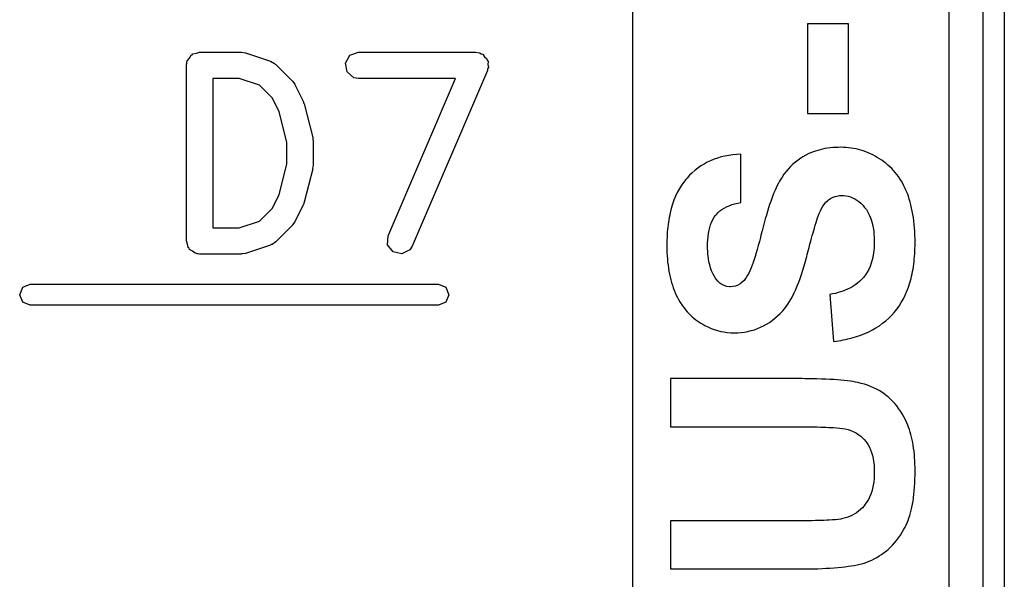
# Model space of a CAD drawing. Extents: x 44 to 148, y -85 to -25.
# Tile 53 of 58: x 128.69 to 134.3, y -41.75 to -38.56. Entities that reach past the tile are written whole.
import ezdxf

# ---------------------------------------------------------------- set-up
doc = ezdxf.new("R2010")
doc.units = 0
doc.layers.add('BLACK', color=7, linetype='CONTINUOUS')

msp = doc.modelspace()

# ---------------------------------------------------------------- linework, layer by layer
at = {"layer": 'BLACK', "linetype": 'CONTINUOUS'}
for p, q in [((134.18, -49.2668), (134.18, -34.1468)), ((134.3, -34.2068), (134.3, -49.2068)), ((132.184872, -47.658328), (132.184872, -35.283379)), ((133.984459, -35.283379), (133.984459, -47.658328)), ((133.411756, -38.587878), (133.179627, -38.587878)), ((133.179627, -38.587878), (133.179627, -39.099945)), ((133.411756, -39.099945), (133.411756, -38.587878)), ((129.697996, -38.756482), (129.716305, -38.749819)), ((129.716305, -38.749819), (129.9544, -38.749819)), ((129.9544, -38.749819), (129.976482, -38.753712)), ((130.572858, -38.767366), (130.621067, -38.749819)), ((130.621067, -38.749819), (131.287733, -38.749819)), ((131.287733, -38.749819), (131.313385, -38.754342)), ((129.642444, -38.811795), (129.64411, -38.808909)), ((129.64411, -38.808909), (129.645828, -38.799167)), ((129.645828, -38.799167), (129.658353, -38.784239)), ((129.658353, -38.784239), (129.668096, -38.767366)), ((129.668096, -38.767366), (129.674454, -38.765051)), ((129.674454, -38.765051), (129.678805, -38.759867)), ((129.678805, -38.759867), (129.697996, -38.756482)), ((129.976482, -38.753712), (129.978117, -38.753668)), ((129.978117, -38.753668), (130.120974, -38.801287)), ((130.120974, -38.801287), (130.143879, -38.813689)), ((130.547206, -38.811795), (130.572858, -38.767366)), ((131.313385, -38.754342), (131.320173, -38.760038)), ((131.320173, -38.760038), (131.328799, -38.762061)), ((131.328799, -38.762061), (131.339279, -38.77607)), ((131.339279, -38.77607), (131.352685, -38.787319)), ((131.352685, -38.787319), (131.354223, -38.796046)), ((131.354223, -38.796046), (131.359531, -38.80314)), ((131.359531, -38.80314), (131.358554, -38.820608)), ((129.641305, -38.824819), (129.643022, -38.815077)), ((129.641305, -39.824819), (129.641305, -38.824819)), ((129.643022, -38.815077), (129.642444, -38.811795)), ((130.143879, -38.813689), (130.146226, -38.81751)), ((130.146226, -38.81751), (130.15029, -38.819405)), ((130.15029, -38.819405), (130.245528, -38.914643)), ((130.556115, -38.862319), (130.547206, -38.811795)), ((130.595415, -38.895296), (130.556115, -38.862319)), ((131.356669, -38.854363), (130.928098, -39.854363)), ((131.357163, -38.845517), (131.356669, -38.854363)), ((131.361594, -38.837843), (131.357163, -38.845517)), ((131.358554, -38.820608), (131.361594, -38.837843)), ((129.94223, -38.899819), (129.791305, -38.899819)), ((129.791305, -38.899819), (129.791305, -39.749819)), ((130.056743, -38.93799), (129.94223, -38.899819)), ((130.245528, -38.914643), (130.25839, -38.933011)), ((130.621067, -38.899819), (130.595415, -38.895296)), ((131.173992, -38.899819), (130.621067, -38.899819)), ((130.790226, -39.795275), (131.173992, -38.899819)), ((130.130856, -39.012103), (130.056743, -38.93799)), ((130.25839, -38.933011), (130.259577, -38.934135)), ((130.259577, -38.934135), (130.307196, -39.029373)), ((130.169349, -39.08909), (130.130856, -39.012103)), ((130.307196, -39.029373), (130.310886, -39.041779)), ((130.212733, -39.262624), (130.169349, -39.08909)), ((130.310886, -39.041779), (130.312875, -39.044724)), ((130.312875, -39.044724), (130.360494, -39.2352)), ((133.179627, -39.099945), (133.411756, -39.099945)), ((130.360494, -39.2352), (130.361547, -39.250132)), ((130.361547, -39.250132), (130.362733, -39.25339)), ((130.362733, -39.25339), (130.362733, -39.396247)), ((130.212733, -39.387013), (130.212733, -39.262624)), ((133.224084, -39.313099), (133.211308, -39.317562)), ((133.237181, -39.309061), (133.224084, -39.313099)), ((133.250601, -39.305448), (133.237181, -39.309061)), ((133.264343, -39.30226), (133.250601, -39.305448)), ((133.278406, -39.299498), (133.264343, -39.30226)), ((133.292792, -39.29716), (133.278406, -39.299498)), ((133.3075, -39.295247), (133.292792, -39.29716)), ((133.322529, -39.29376), (133.3075, -39.295247)), ((133.337881, -39.292697), (133.322529, -39.29376)), ((133.353555, -39.29206), (133.337881, -39.292697)), ((133.36955, -39.291847), (133.353555, -39.29206)), ((133.384165, -39.292101), (133.36955, -39.291847)), ((133.398664, -39.292862), (133.384165, -39.292101)), ((133.413047, -39.294131), (133.398664, -39.292862)), ((133.427315, -39.295907), (133.413047, -39.294131)), ((133.441466, -39.29819), (133.427315, -39.295907)), ((133.455501, -39.300982), (133.441466, -39.29819)), ((133.469421, -39.30428), (133.455501, -39.300982)), ((133.483224, -39.308086), (133.469421, -39.30428)), ((133.496912, -39.3124), (133.483224, -39.308086)), ((133.510483, -39.317221), (133.496912, -39.3124)), ((132.627086, -39.368097), (132.6082, -39.377088)), ((132.646572, -39.360066), (132.627086, -39.368097)), ((132.666658, -39.352996), (132.646572, -39.360066)), ((132.687345, -39.346887), (132.666658, -39.352996)), ((132.708632, -39.341739), (132.687345, -39.346887)), ((132.730519, -39.337552), (132.708632, -39.341739)), ((132.753006, -39.334325), (132.730519, -39.337552)), ((132.776093, -39.33206), (132.753006, -39.334325)), ((132.799781, -39.330755), (132.776093, -39.33206)), ((132.799781, -39.605418), (132.799781, -39.330755)), ((133.125658, -39.364173), (133.11057, -39.375907)), ((133.141401, -39.353175), (133.125658, -39.364173)), ((133.15226, -39.346252), (133.141401, -39.353175)), ((133.169129, -39.336529), (133.15226, -39.346252)), ((133.186723, -39.327763), (133.169129, -39.336529)), ((133.198854, -39.32245), (133.186723, -39.327763)), ((133.211308, -39.317562), (133.198854, -39.32245)), ((133.523939, -39.322549), (133.510483, -39.317221)), ((133.537279, -39.328385), (133.523939, -39.322549)), ((133.550503, -39.334728), (133.537279, -39.328385)), ((133.563611, -39.341579), (133.550503, -39.334728)), ((133.576603, -39.348938), (133.563611, -39.341579)), ((133.589479, -39.356803), (133.576603, -39.348938)), ((133.602091, -39.365133), (133.589479, -39.356803)), ((133.614291, -39.373882), (133.602091, -39.365133)), ((130.169349, -39.560547), (130.212733, -39.387013)), ((130.360494, -39.414437), (130.312875, -39.604913)), ((130.362733, -39.396247), (130.360133, -39.410988)), ((130.360133, -39.410988), (130.360494, -39.414437)), ((132.538658, -39.422663), (132.522773, -39.436458)), ((132.555143, -39.409828), (132.538658, -39.422663)), ((132.572229, -39.397954), (132.555143, -39.409828)), ((132.589914, -39.38704), (132.572229, -39.397954)), ((132.6082, -39.377088), (132.589914, -39.38704)), ((133.069236, -39.415526), (133.056768, -39.430204)), ((133.082359, -39.401583), (133.069236, -39.415526)), ((133.096137, -39.388377), (133.082359, -39.401583)), ((133.11057, -39.375907), (133.096137, -39.388377)), ((133.626079, -39.383052), (133.614291, -39.373882)), ((133.637454, -39.392641), (133.626079, -39.383052)), ((133.648418, -39.40265), (133.637454, -39.392641)), ((133.658969, -39.413079), (133.648418, -39.40265)), ((133.669108, -39.423927), (133.658969, -39.413079)), ((133.678835, -39.435196), (133.669108, -39.423927)), ((132.485724, -39.475134), (132.472239, -39.49228)), ((132.492804, -39.466933), (132.485724, -39.475134)), ((132.507489, -39.451215), (132.492804, -39.466933)), ((132.522773, -39.436458), (132.507489, -39.451215)), ((133.026721, -39.472945), (133.019937, -39.484448)), ((133.033796, -39.461769), (133.026721, -39.472945)), ((133.044954, -39.445618), (133.033796, -39.461769)), ((133.056768, -39.430204), (133.044954, -39.445618)), ((133.68815, -39.446885), (133.678835, -39.435196)), ((133.697053, -39.458993), (133.68815, -39.446885)), ((133.705543, -39.471522), (133.697053, -39.458993)), ((133.713621, -39.48447), (133.705543, -39.471522)), ((132.447965, -39.52954), (132.437177, -39.549653)), ((132.459653, -39.510415), (132.447965, -39.52954)), ((132.472239, -39.49228), (132.459653, -39.510415)), ((132.994472, -39.535934), (132.988179, -39.550786)), ((133.000781, -39.521899), (132.994472, -39.535934)), ((133.007105, -39.50868), (133.000781, -39.521899)), ((133.013444, -39.496278), (133.007105, -39.50868)), ((133.019937, -39.484448), (133.013444, -39.496278)), ((133.721288, -39.497838), (133.713621, -39.48447)), ((133.728542, -39.511626), (133.721288, -39.497838)), ((133.735383, -39.525834), (133.728542, -39.511626)), ((133.741813, -39.540462), (133.735383, -39.525834)), ((130.130855, -39.637534), (130.169349, -39.560547)), ((132.418298, -39.592847), (132.410206, -39.615928)), ((132.427288, -39.570756), (132.418298, -39.592847)), ((132.437177, -39.549653), (132.427288, -39.570756)), ((132.975639, -39.58294), (132.969392, -39.600242)), ((132.981901, -39.566455), (132.975639, -39.58294)), ((132.988179, -39.550786), (132.981901, -39.566455)), ((133.294372, -39.594867), (133.298591, -39.591433)), ((133.298591, -39.591433), (133.309621, -39.583818)), ((133.309621, -39.583818), (133.321343, -39.577587)), ((133.321343, -39.577587), (133.333758, -39.572741)), ((133.333758, -39.572741), (133.346865, -39.56928)), ((133.346865, -39.56928), (133.360664, -39.567203)), ((133.360664, -39.567203), (133.375156, -39.56651)), ((133.375156, -39.56651), (133.384316, -39.566773)), ((133.384316, -39.566773), (133.397786, -39.568153)), ((133.397786, -39.568153), (133.410931, -39.570714)), ((133.410931, -39.570714), (133.423752, -39.574459)), ((133.423752, -39.574459), (133.436248, -39.579385)), ((133.436248, -39.579385), (133.44842, -39.585494)), ((133.44842, -39.585494), (133.460267, -39.592786)), ((133.460267, -39.592786), (133.471789, -39.601259)), ((133.747842, -39.555528), (133.741813, -39.540462)), ((133.753482, -39.571049), (133.747842, -39.555528)), ((133.758734, -39.587027), (133.753482, -39.571049)), ((133.763596, -39.60346), (133.758734, -39.587027)), ((130.056743, -39.711647), (130.130855, -39.637534)), ((130.307196, -39.620264), (130.259577, -39.715502)), ((130.307602, -39.616735), (130.307196, -39.620264)), ((130.312875, -39.604913), (130.307602, -39.616735)), ((132.403014, -39.639998), (132.396721, -39.665058)), ((132.410206, -39.615928), (132.403014, -39.639998)), ((132.680028, -39.654445), (132.691487, -39.645821)), ((132.691487, -39.645821), (132.70395, -39.637911)), ((132.70395, -39.637911), (132.717415, -39.630713)), ((132.717415, -39.630713), (132.731883, -39.624228)), ((132.731883, -39.624228), (132.747353, -39.618456)), ((132.747353, -39.618456), (132.763826, -39.613397)), ((132.763826, -39.613397), (132.781302, -39.609051)), ((132.781302, -39.609051), (132.799781, -39.605418)), ((132.956945, -39.637295), (132.950745, -39.657046)), ((132.963161, -39.61836), (132.956945, -39.637295)), ((132.969392, -39.600242), (132.963161, -39.61836)), ((133.252634, -39.65365), (133.25962, -39.640018)), ((133.25962, -39.640018), (133.266874, -39.627694)), ((133.266874, -39.627694), (133.274396, -39.616679)), ((133.274396, -39.616679), (133.284175, -39.604751)), ((133.284175, -39.604751), (133.294372, -39.594867)), ((133.471789, -39.601259), (133.482987, -39.610915)), ((133.482987, -39.610915), (133.49386, -39.621754)), ((133.49386, -39.621754), (133.504409, -39.633775)), ((133.504409, -39.633775), (133.51425, -39.646961)), ((133.51425, -39.646961), (133.523122, -39.661294)), ((133.768069, -39.62035), (133.763596, -39.60346)), ((133.772153, -39.637695), (133.768069, -39.62035)), ((133.775849, -39.655497), (133.772153, -39.637695)), ((132.388967, -39.704501), (132.386832, -39.718144)), ((132.391327, -39.691106), (132.388967, -39.704501)), ((132.393912, -39.677958), (132.391327, -39.691106)), ((132.396721, -39.665058), (132.393912, -39.677958)), ((132.632853, -39.718159), (132.639243, -39.704728)), ((132.639243, -39.704728), (132.646416, -39.692317)), ((132.646416, -39.692317), (132.654371, -39.680926)), ((132.654371, -39.680926), (132.660117, -39.67383)), ((132.660117, -39.67383), (132.669571, -39.663781)), ((132.669571, -39.663781), (132.680028, -39.654445)), ((132.93839, -39.698999), (132.932236, -39.7212)), ((132.94456, -39.677614), (132.93839, -39.698999)), ((132.950745, -39.657046), (132.94456, -39.677614)), ((133.231631, -39.707495), (133.23634, -39.693456)), ((133.23634, -39.693456), (133.239465, -39.68484)), ((133.239465, -39.68484), (133.245915, -39.668591)), ((133.245915, -39.668591), (133.252634, -39.65365)), ((133.523122, -39.661294), (133.531027, -39.676775)), ((133.531027, -39.676775), (133.537964, -39.693404)), ((133.537964, -39.693404), (133.543933, -39.71118)), ((133.779155, -39.673754), (133.775849, -39.655497)), ((133.782072, -39.692468), (133.779155, -39.673754)), ((133.784601, -39.711637), (133.782072, -39.692468)), ((129.791305, -39.749819), (129.94223, -39.749819)), ((129.94223, -39.749819), (130.056743, -39.711647)), ((130.245529, -39.734993), (130.15029, -39.830233)), ((130.24622, -39.73351), (130.245529, -39.734993)), ((130.259577, -39.715502), (130.24622, -39.73351)), ((132.381775, -39.760555), (132.380539, -39.775187)), ((132.383236, -39.746171), (132.381775, -39.760555)), ((132.384921, -39.732034), (132.383236, -39.746171)), ((132.386832, -39.718144), (132.384921, -39.732034)), ((132.618378, -39.764574), (132.62242, -39.748082)), ((132.62242, -39.748082), (132.627245, -39.732611)), ((132.627245, -39.732611), (132.632853, -39.718159)), ((132.926097, -39.744218), (132.919974, -39.768053)), ((132.932236, -39.7212), (132.926097, -39.744218)), ((133.214325, -39.76592), (133.217947, -39.753135)), ((133.217947, -39.753135), (133.222984, -39.73576)), ((133.222984, -39.73576), (133.227545, -39.720546)), ((133.227545, -39.720546), (133.231631, -39.707495)), ((133.543933, -39.71118), (133.548934, -39.730104)), ((133.548934, -39.730104), (133.55173, -39.743358)), ((133.55173, -39.743358), (133.554096, -39.757121)), ((133.554096, -39.757121), (133.556032, -39.771395)), ((133.78674, -39.731262), (133.784601, -39.711637)), ((133.78849, -39.751343), (133.78674, -39.731262)), ((133.789852, -39.771881), (133.78849, -39.751343)), ((130.787364, -39.846498), (130.790226, -39.795275)), ((132.37874, -39.805192), (132.378179, -39.820566)), ((132.379527, -39.790066), (132.37874, -39.805192)), ((132.380539, -39.775187), (132.379527, -39.790066)), ((132.610944, -39.820169), (132.61264, -39.800617)), ((132.61264, -39.800617), (132.615117, -39.782085)), ((132.615117, -39.782085), (132.618378, -39.764574)), ((132.910802, -39.805088), (132.90471, -39.828986)), ((132.913867, -39.792704), (132.910802, -39.805088)), ((132.919974, -39.768053), (132.913867, -39.792704)), ((133.197726, -39.826667), (133.202192, -39.810039)), ((133.202192, -39.810039), (133.206448, -39.794372)), ((133.206448, -39.794372), (133.210492, -39.779666)), ((133.210492, -39.779666), (133.214325, -39.76592)), ((133.556032, -39.771395), (133.557538, -39.786179)), ((133.557538, -39.786179), (133.558613, -39.801472)), ((133.558613, -39.801472), (133.559259, -39.817276)), ((133.559259, -39.817276), (133.559474, -39.83359)), ((133.790824, -39.792874), (133.789852, -39.771881)), ((133.791408, -39.814323), (133.790824, -39.792874)), ((133.791602, -39.836228), (133.791408, -39.814323)), ((129.647968, -39.843127), (129.641305, -39.824819)), ((129.651353, -39.862319), (129.647968, -39.843127)), ((129.656537, -39.866669), (129.651353, -39.862319)), ((129.658852, -39.873028), (129.656537, -39.866669)), ((129.675725, -39.88277), (129.658852, -39.873028)), ((130.120974, -39.848351), (129.978117, -39.89597)), ((130.124486, -39.845563), (130.120974, -39.848351)), ((130.128953, -39.845173), (130.124486, -39.845563)), ((130.15029, -39.830233), (130.128953, -39.845173)), ((130.818096, -39.887578), (130.787364, -39.846498)), ((130.928098, -39.854363), (130.913836, -39.876159)), ((132.377841, -39.836186), (132.377729, -39.852055)), ((132.377729, -39.852055), (132.377916, -39.871454)), ((132.378179, -39.820566), (132.377841, -39.836186)), ((132.377916, -39.871454), (132.378476, -39.890499)), ((132.609857, -39.855022), (132.609901, -39.847825)), ((132.610046, -39.869741), (132.609857, -39.855022)), ((132.609901, -39.847825), (132.610249, -39.83377)), ((132.61061, -39.884059), (132.610046, -39.869741)), ((132.610249, -39.83377), (132.610944, -39.820169)), ((132.892672, -39.873295), (132.886727, -39.893708)), ((132.898667, -39.851721), (132.892672, -39.873295)), ((132.90471, -39.828986), (132.898667, -39.851721)), ((133.183058, -39.882316), (133.188158, -39.862806)), ((133.188158, -39.862806), (133.193048, -39.844256)), ((133.193048, -39.844256), (133.197726, -39.826667)), ((133.558515, -39.86411), (133.557318, -39.878768)), ((133.559234, -39.849051), (133.558515, -39.86411)), ((133.559474, -39.83359), (133.559234, -39.849051)), ((133.790562, -39.883522), (133.79114, -39.867991)), ((133.79114, -39.867991), (133.791486, -39.852226)), ((133.791486, -39.852226), (133.791602, -39.836228)), ((129.690653, -39.895296), (129.675725, -39.88277)), ((129.700395, -39.897013), (129.690653, -39.895296)), ((129.703281, -39.89868), (129.700395, -39.897013)), ((129.706563, -39.898101), (129.703281, -39.89868)), ((129.716305, -39.899819), (129.706563, -39.898101)), ((129.9544, -39.899819), (129.716305, -39.899819)), ((129.955938, -39.899258), (129.9544, -39.899819)), ((129.978117, -39.89597), (129.955938, -39.899258)), ((130.868044, -39.899291), (130.818096, -39.887578)), ((130.913836, -39.876159), (130.868044, -39.899291)), ((132.378476, -39.890499), (132.37941, -39.909188)), ((132.37941, -39.909188), (132.380717, -39.927521)), ((132.380717, -39.927521), (132.382398, -39.945499)), ((132.61155, -39.897974), (132.61061, -39.884059)), ((132.612866, -39.911488), (132.61155, -39.897974)), ((132.614559, -39.9246), (132.612866, -39.911488)), ((132.617803, -39.943514), (132.614559, -39.9246)), ((132.874983, -39.931047), (132.869184, -39.947974)), ((132.88083, -39.912958), (132.874983, -39.931047)), ((132.886727, -39.893708), (132.88083, -39.912958)), ((133.167868, -39.940444), (133.171463, -39.927042)), ((133.171463, -39.927042), (133.175011, -39.913384)), ((133.175011, -39.913384), (133.177746, -39.902788)), ((133.177746, -39.902788), (133.183058, -39.882316)), ((133.550849, -39.920329), (133.547735, -39.933379)), ((133.553484, -39.906877), (133.550849, -39.920329)), ((133.555641, -39.893023), (133.553484, -39.906877)), ((133.557318, -39.878768), (133.555641, -39.893023)), ((133.785938, -39.943308), (133.787441, -39.928712)), ((133.787441, -39.928712), (133.788712, -39.913883)), ((133.788712, -39.913883), (133.789753, -39.898819)), ((133.789753, -39.898819), (133.790562, -39.883522)), ((132.382398, -39.945499), (132.384452, -39.963121)), ((132.384452, -39.963121), (132.38688, -39.980388)), ((132.38688, -39.980388), (132.389682, -39.9973)), ((132.621893, -39.961524), (132.617803, -39.943514)), ((132.626829, -39.97863), (132.621893, -39.961524)), ((132.632611, -39.994832), (132.626829, -39.97863)), ((132.857734, -39.978342), (132.852082, -39.991784)), ((132.863435, -39.963739), (132.857734, -39.978342)), ((132.869184, -39.947974), (132.863435, -39.963739)), ((133.153009, -39.991479), (133.160534, -39.966475)), ((133.160534, -39.966475), (133.164225, -39.953588)), ((133.164225, -39.953588), (133.167868, -39.940444)), ((133.527791, -39.987131), (133.518987, -40.00324)), ((133.535517, -39.970118), (133.527791, -39.987131)), ((133.542165, -39.9522), (133.535517, -39.970118)), ((133.547735, -39.933379), (133.542165, -39.9522)), ((133.777615, -39.999354), (133.780042, -39.985694)), ((133.780042, -39.985694), (133.782239, -39.971799)), ((133.782239, -39.971799), (133.784204, -39.957671)), ((133.784204, -39.957671), (133.785938, -39.943308)), ((132.389682, -39.9973), (132.392857, -40.013856)), ((132.392857, -40.013856), (132.396405, -40.030056)), ((132.396405, -40.030056), (132.400327, -40.045901)), ((132.63924, -40.01013), (132.632611, -39.994832)), ((132.646715, -40.024523), (132.63924, -40.01013)), ((132.655036, -40.038012), (132.646715, -40.024523)), ((132.657998, -40.042308), (132.655036, -40.038012)), ((132.668199, -40.054846), (132.657998, -40.042308)), ((132.829965, -40.033932), (132.821872, -40.044945)), ((132.838167, -40.020305), (132.829965, -40.033932)), ((132.846479, -40.004063), (132.838167, -40.020305)), ((132.852082, -39.991784), (132.846479, -40.004063)), ((133.129292, -40.060324), (133.137389, -40.038404)), ((133.137389, -40.038404), (133.145294, -40.015455)), ((133.145294, -40.015455), (133.153009, -39.991479)), ((133.490208, -40.041743), (133.477288, -40.054516)), ((133.498144, -40.032745), (133.490208, -40.041743)), ((133.509105, -40.018445), (133.498144, -40.032745)), ((133.518987, -40.00324), (133.509105, -40.018445)), ((133.762009, -40.064152), (133.768945, -40.038934)), ((133.768945, -40.038934), (133.772066, -40.025975)), ((133.772066, -40.025975), (133.774956, -40.012781)), ((133.774956, -40.012781), (133.777615, -39.999354)), ((128.6917, -40.1316), (128.709274, -40.089174)), ((128.709274, -40.089174), (128.7517, -40.0716)), ((128.7517, -40.0716), (130.4267, -40.0716)), ((130.4267, -40.0716), (131.0767, -40.0716)), ((131.0767, -40.0716), (131.119126, -40.089174)), ((131.119126, -40.089174), (131.1367, -40.1316)), ((132.400327, -40.045901), (132.404623, -40.061391)), ((132.404623, -40.061391), (132.409292, -40.076525)), ((132.409292, -40.076525), (132.414334, -40.091303)), ((132.414334, -40.091303), (132.41975, -40.105726)), ((132.67943, -40.06526), (132.668199, -40.054846)), ((132.691692, -40.073548), (132.67943, -40.06526)), ((132.704984, -40.079711), (132.691692, -40.073548)), ((132.719307, -40.083749), (132.704984, -40.079711)), ((132.734659, -40.085662), (132.719307, -40.083749)), ((132.741089, -40.085832), (132.734659, -40.085662)), ((132.755494, -40.084833), (132.741089, -40.085832)), ((132.769238, -40.081839), (132.755494, -40.084833)), ((132.782323, -40.076848), (132.769238, -40.081839)), ((132.794747, -40.06986), (132.782323, -40.076848)), ((132.806511, -40.060877), (132.794747, -40.06986)), ((132.817616, -40.049896), (132.806511, -40.060877)), ((132.821872, -40.044945), (132.817616, -40.049896)), ((133.112528, -40.101082), (133.121005, -40.081217)), ((133.121005, -40.081217), (133.129292, -40.060324)), ((133.419504, -40.09391), (133.40724, -40.099817)), ((133.431228, -40.087617), (133.419504, -40.09391)), ((133.447798, -40.077453), (133.431228, -40.087617)), ((133.463152, -40.066419), (133.447798, -40.077453)), ((133.477288, -40.054516), (133.463152, -40.066419)), ((133.745363, -40.111782), (133.754148, -40.088435)), ((133.754148, -40.088435), (133.762009, -40.064152)), ((128.709274, -40.174026), (128.6917, -40.1316)), ((131.1367, -40.1316), (131.119126, -40.174026)), ((132.41975, -40.105726), (132.42554, -40.119794)), ((132.42554, -40.119794), (132.431687, -40.13344)), ((132.431687, -40.13344), (132.438177, -40.146682)), ((132.438177, -40.146682), (132.44501, -40.159519)), ((133.076711, -40.170263), (133.085951, -40.154509)), ((133.085951, -40.154509), (133.095, -40.137728)), ((133.095, -40.137728), (133.103859, -40.119919)), ((133.103859, -40.119919), (133.112528, -40.101082)), ((133.322294, -40.127143), (133.306243, -40.130345)), ((133.306243, -40.130345), (133.327345, -40.397424)), ((133.337804, -40.123555), (133.322294, -40.127143)), ((133.352773, -40.11958), (133.337804, -40.123555)), ((133.367201, -40.115219), (133.352773, -40.11958)), ((133.381088, -40.110471), (133.367201, -40.115219)), ((133.394435, -40.105337), (133.381088, -40.110471)), ((133.40724, -40.099817), (133.394435, -40.105337)), ((133.725018, -40.155672), (133.735653, -40.134195)), ((133.735653, -40.134195), (133.745363, -40.111782)), ((128.7517, -40.1916), (128.709274, -40.174026)), ((130.4267, -40.1916), (128.7517, -40.1916)), ((131.0767, -40.1916), (130.4267, -40.1916)), ((131.119126, -40.174026), (131.0767, -40.1916)), ((132.44501, -40.159519), (132.452186, -40.171952)), ((132.452186, -40.171952), (132.459704, -40.183981)), ((132.459704, -40.183981), (132.467564, -40.195605)), ((132.467564, -40.195605), (132.475768, -40.206825)), ((132.475768, -40.206825), (132.484314, -40.21764)), ((133.037844, -40.222998), (133.047847, -40.211356)), ((133.047847, -40.211356), (133.057659, -40.198686)), ((133.057659, -40.198686), (133.06728, -40.184988)), ((133.06728, -40.184988), (133.076711, -40.170263)), ((133.687564, -40.214494), (133.700973, -40.195822)), ((133.700973, -40.195822), (133.713458, -40.176214)), ((133.713458, -40.176214), (133.725018, -40.155672)), ((132.484314, -40.21764), (132.493202, -40.228051)), ((132.493202, -40.228051), (132.502433, -40.238058)), ((132.502433, -40.238058), (132.512007, -40.24766)), ((132.512007, -40.24766), (132.521923, -40.256857)), ((132.521923, -40.256857), (132.532182, -40.265651)), ((132.532182, -40.265651), (132.542784, -40.274039)), ((132.978019, -40.277816), (132.993559, -40.26558)), ((132.993559, -40.26558), (133.00871, -40.252365)), ((133.00871, -40.252365), (133.023471, -40.238171)), ((133.023471, -40.238171), (133.037844, -40.222998)), ((133.624903, -40.280133), (133.641859, -40.265034)), ((133.641859, -40.265034), (133.657968, -40.249066)), ((133.657968, -40.249066), (133.67323, -40.232231)), ((133.67323, -40.232231), (133.687564, -40.214494)), ((132.542784, -40.274039), (132.553728, -40.282024)), ((132.553728, -40.282024), (132.565015, -40.289603)), ((132.565015, -40.289603), (132.570736, -40.293214)), ((132.570736, -40.293214), (132.582259, -40.300092)), ((132.582259, -40.300092), (132.593887, -40.306512)), ((132.593887, -40.306512), (132.611527, -40.315281)), ((132.611527, -40.315281), (132.629404, -40.323019)), ((132.629404, -40.323019), (132.64752, -40.329725)), ((132.894486, -40.324312), (132.911971, -40.316971)), ((132.911971, -40.316971), (132.929066, -40.30865)), ((132.929066, -40.30865), (132.945773, -40.299351)), ((132.945773, -40.299351), (132.962091, -40.289073)), ((132.962091, -40.289073), (132.978019, -40.277816)), ((133.548602, -40.331849), (133.568948, -40.320222)), ((133.568948, -40.320222), (133.588447, -40.307727)), ((133.588447, -40.307727), (133.607099, -40.294364)), ((133.607099, -40.294364), (133.624903, -40.280133)), ((132.64752, -40.329725), (132.665873, -40.335399)), ((132.665873, -40.335399), (132.684464, -40.340042)), ((132.684464, -40.340042), (132.703292, -40.343652)), ((132.703292, -40.343652), (132.722358, -40.346232)), ((132.722358, -40.346232), (132.741661, -40.347779)), ((132.741661, -40.347779), (132.761203, -40.348295)), ((132.761203, -40.348295), (132.78141, -40.347806)), ((132.78141, -40.347806), (132.801228, -40.346337)), ((132.801228, -40.346337), (132.820658, -40.34389)), ((132.820658, -40.34389), (132.839698, -40.340464)), ((132.839698, -40.340464), (132.85835, -40.336059)), ((132.85835, -40.336059), (132.876612, -40.330675)), ((132.876612, -40.330675), (132.894486, -40.324312)), ((133.408725, -40.383379), (133.434156, -40.376961)), ((133.434156, -40.376961), (133.458741, -40.369675)), ((133.458741, -40.369675), (133.482477, -40.36152)), ((133.482477, -40.36152), (133.505366, -40.352498)), ((133.505366, -40.352498), (133.527408, -40.342607)), ((133.527408, -40.342607), (133.548602, -40.331849)), ((133.327345, -40.397424), (133.341438, -40.395626)), ((133.341438, -40.395626), (133.355319, -40.393611)), ((133.355319, -40.393611), (133.368989, -40.391378)), ((133.368989, -40.391378), (133.382446, -40.388929)), ((133.382446, -40.388929), (133.395691, -40.386262)), ((133.395691, -40.386262), (133.408725, -40.383379)), ((133.117968, -40.609439), (132.398832, -40.609439)), ((132.398832, -40.609439), (132.398832, -40.883773)), ((133.133242, -40.609461), (133.117968, -40.609439)), ((133.148232, -40.609527), (133.133242, -40.609461)), ((133.16294, -40.609637), (133.148232, -40.609527)), ((133.177365, -40.60979), (133.16294, -40.609637)), ((133.191508, -40.609987), (133.177365, -40.60979)), ((133.205368, -40.610228), (133.191508, -40.609987)), ((133.218945, -40.610512), (133.205368, -40.610228)), ((133.232239, -40.610841), (133.218945, -40.610512)), ((133.25798, -40.611629), (133.232239, -40.610841)), ((133.28259, -40.612593), (133.25798, -40.611629)), ((133.306069, -40.613731), (133.28259, -40.612593)), ((133.328417, -40.615045), (133.306069, -40.613731)), ((133.349634, -40.616534), (133.328417, -40.615045)), ((133.36972, -40.618198), (133.349634, -40.616534)), ((133.388676, -40.620037), (133.36972, -40.618198)), ((133.406501, -40.622052), (133.388676, -40.620037)), ((133.423194, -40.624241), (133.406501, -40.622052)), ((133.438757, -40.626606), (133.423194, -40.624241)), ((133.453189, -40.629146), (133.438757, -40.626606)), ((133.46649, -40.631861), (133.453189, -40.629146)), ((133.485316, -40.636336), (133.46649, -40.631861)), ((133.503585, -40.641478), (133.485316, -40.636336)), ((133.521297, -40.647287), (133.503585, -40.641478)), ((133.538454, -40.653762), (133.521297, -40.647287)), ((133.555053, -40.660904), (133.538454, -40.653762)), ((133.571097, -40.668712), (133.555053, -40.660904)), ((133.586583, -40.677187), (133.571097, -40.668712)), ((133.601514, -40.686328), (133.586583, -40.677187)), ((133.615888, -40.696136), (133.601514, -40.686328)), ((133.629706, -40.70661), (133.615888, -40.696136)), ((133.638608, -40.713963), (133.629706, -40.70661)), ((133.651466, -40.72551), (133.638608, -40.713963)), ((133.663825, -40.737769), (133.651466, -40.72551)), ((133.675685, -40.750742), (133.663825, -40.737769)), ((133.687047, -40.764427), (133.675685, -40.750742)), ((133.697911, -40.778825), (133.687047, -40.764427)), ((133.708276, -40.793936), (133.697911, -40.778825)), ((133.718143, -40.80976), (133.708276, -40.793936)), ((133.727511, -40.826297), (133.718143, -40.80976)), ((133.736381, -40.843547), (133.727511, -40.826297)), ((132.398832, -40.883773), (133.159184, -40.883773)), ((133.159184, -40.883773), (133.179223, -40.883821)), ((133.179223, -40.883821), (133.198535, -40.883964)), ((133.198535, -40.883964), (133.217121, -40.884202)), ((133.217121, -40.884202), (133.23498, -40.884536)), ((133.744752, -40.86151), (133.736381, -40.843547)), ((133.750056, -40.873881), (133.744752, -40.86151)), ((133.755087, -40.886611), (133.750056, -40.873881)), ((133.23498, -40.884536), (133.252113, -40.884964)), ((133.252113, -40.884964), (133.26852, -40.885489)), ((133.26852, -40.885489), (133.2842, -40.886108)), ((133.2842, -40.886108), (133.299154, -40.886823)), ((133.299154, -40.886823), (133.313381, -40.887633)), ((133.313381, -40.887633), (133.326882, -40.888539)), ((133.326882, -40.888539), (133.345771, -40.890076)), ((133.345771, -40.890076), (133.363025, -40.891827)), ((133.363025, -40.891827), (133.378646, -40.893793)), ((133.378646, -40.893793), (133.392631, -40.895973)), ((133.392631, -40.895973), (133.409849, -40.899682)), ((133.409849, -40.899682), (133.426387, -40.904876)), ((133.426387, -40.904876), (133.442245, -40.911553)), ((133.442245, -40.911553), (133.457423, -40.919713)), ((133.457423, -40.919713), (133.471921, -40.929358)), ((133.471921, -40.929358), (133.482348, -40.937565)), ((133.482348, -40.937565), (133.492392, -40.946607)), ((133.759794, -40.899822), (133.755087, -40.886611)), ((133.764175, -40.913514), (133.759794, -40.899822)), ((133.768233, -40.927689), (133.764175, -40.913514)), ((133.771965, -40.942345), (133.768233, -40.927689)), ((133.492392, -40.946607), (133.502054, -40.956483)), ((133.502054, -40.956483), (133.511333, -40.967194)), ((133.511333, -40.967194), (133.517163, -40.974838)), ((133.517163, -40.974838), (133.525202, -40.98715)), ((133.525202, -40.98715), (133.532395, -41.000476)), ((133.775373, -40.957483), (133.771965, -40.942345)), ((133.778457, -40.973102), (133.775373, -40.957483)), ((133.781216, -40.989204), (133.778457, -40.973102)), ((133.78365, -41.005787), (133.781216, -40.989204)), ((133.532395, -41.000476), (133.538741, -41.014816)), ((133.538741, -41.014816), (133.544242, -41.030171)), ((133.544242, -41.030171), (133.548896, -41.04654)), ((133.548896, -41.04654), (133.552704, -41.063923)), ((133.78576, -41.022851), (133.78365, -41.005787)), ((133.787545, -41.040398), (133.78576, -41.022851)), ((133.789005, -41.058426), (133.787545, -41.040398)), ((133.552704, -41.063923), (133.555666, -41.08232)), ((133.555666, -41.08232), (133.557781, -41.101732)), ((133.557781, -41.101732), (133.558721, -41.115237)), ((133.790141, -41.076936), (133.789005, -41.058426)), ((133.790953, -41.095927), (133.790141, -41.076936)), ((133.79144, -41.1154), (133.790953, -41.095927)), ((133.559024, -41.16469), (133.558226, -41.178281)), ((133.558721, -41.115237), (133.559286, -41.129192)), ((133.559424, -41.150723), (133.559024, -41.16469)), ((133.559286, -41.129192), (133.559474, -41.143599)), ((133.559474, -41.143599), (133.559424, -41.150723)), ((133.790896, -41.182527), (133.791426, -41.159307)), ((133.791426, -41.159307), (133.791602, -41.135355)), ((133.791602, -41.135355), (133.79144, -41.1154)), ((133.553435, -41.216798), (133.549691, -41.234786)), ((133.556279, -41.197962), (133.553435, -41.216798)), ((133.558226, -41.178281), (133.556279, -41.197962)), ((133.788779, -41.226772), (133.790014, -41.205016)), ((133.790014, -41.205016), (133.790896, -41.182527)), ((133.53951, -41.268225), (133.533071, -41.283676)), ((133.54505, -41.251929), (133.53951, -41.268225)), ((133.549691, -41.234786), (133.54505, -41.251929)), ((133.782956, -41.287654), (133.78525, -41.268091)), ((133.78525, -41.268091), (133.787191, -41.247798)), ((133.787191, -41.247798), (133.788779, -41.226772)), ((133.501847, -41.333043), (133.491582, -41.344469)), ((133.508366, -41.324949), (133.501847, -41.333043)), ((133.517499, -41.312037), (133.508366, -41.324949)), ((133.525735, -41.29828), (133.517499, -41.312037)), ((133.533071, -41.283676), (133.525735, -41.29828)), ((133.773956, -41.34195), (133.777309, -41.324583)), ((133.777309, -41.324583), (133.780309, -41.306484)), ((133.780309, -41.306484), (133.782956, -41.287654)), ((133.431472, -41.388731), (133.417694, -41.39501)), ((133.444665, -41.381594), (133.431472, -41.388731)), ((133.457272, -41.373599), (133.444665, -41.381594)), ((133.469294, -41.364747), (133.457272, -41.373599)), ((133.480731, -41.355037), (133.469294, -41.364747)), ((133.491582, -41.344469), (133.480731, -41.355037)), ((133.761781, -41.389663), (133.766192, -41.374491)), ((133.766192, -41.374491), (133.770251, -41.358586)), ((133.770251, -41.358586), (133.773956, -41.34195)), ((133.143357, -41.418921), (132.398832, -41.418921)), ((132.398832, -41.418921), (132.398832, -41.693585)), ((133.165003, -41.418881), (133.143357, -41.418921)), ((133.185676, -41.418762), (133.165003, -41.418881)), ((133.205374, -41.418562), (133.185676, -41.418762)), ((133.224099, -41.418282), (133.205374, -41.418562)), ((133.24185, -41.417923), (133.224099, -41.418282)), ((133.258628, -41.417484), (133.24185, -41.417923)), ((133.274432, -41.416965), (133.258628, -41.417484)), ((133.289262, -41.416366), (133.274432, -41.416965)), ((133.303118, -41.415687), (133.289262, -41.416366)), ((133.322077, -41.414519), (133.303118, -41.415687)), ((133.338845, -41.413172), (133.322077, -41.414519)), ((133.353421, -41.411644), (133.338845, -41.413172)), ((133.369449, -41.409329), (133.353421, -41.411644)), ((133.372848, -41.4087), (133.369449, -41.409329)), ((133.388382, -41.404994), (133.372848, -41.4087)), ((133.403331, -41.400431), (133.388382, -41.404994)), ((133.417694, -41.39501), (133.403331, -41.400431)), ((133.734636, -41.455274), (133.740637, -41.443198)), ((133.740637, -41.443198), (133.746429, -41.430792)), ((133.746429, -41.430792), (133.7519, -41.417814)), ((133.7519, -41.417814), (133.757017, -41.404104)), ((133.757017, -41.404104), (133.761781, -41.389663)), ((133.697902, -41.5158), (133.708547, -41.500282)), ((133.708547, -41.500282), (133.718722, -41.484022)), ((133.718722, -41.484022), (133.728427, -41.46702)), ((133.728427, -41.46702), (133.734636, -41.455274)), ((133.663152, -41.557902), (133.675205, -41.544609)), ((133.675205, -41.544609), (133.686789, -41.530575)), ((133.686789, -41.530575), (133.697902, -41.5158)), ((133.587365, -41.619393), (133.601271, -41.610203)), ((133.601271, -41.610203), (133.615054, -41.600313)), ((133.615054, -41.600313), (133.628717, -41.58972)), ((133.628717, -41.58972), (133.637638, -41.58226)), ((133.637638, -41.58226), (133.65063, -41.570452)), ((133.65063, -41.570452), (133.663152, -41.557902)), ((133.46156, -41.669821), (133.476712, -41.666547)), ((133.476712, -41.666547), (133.486618, -41.664083)), ((133.486618, -41.664083), (133.501376, -41.659803)), ((133.501376, -41.659803), (133.516011, -41.654821)), ((133.516011, -41.654821), (133.530526, -41.649138)), ((133.530526, -41.649138), (133.544918, -41.642754)), ((133.544918, -41.642754), (133.559189, -41.635668)), ((133.559189, -41.635668), (133.573338, -41.627881)), ((133.573338, -41.627881), (133.587365, -41.619393)), ((132.398832, -41.693585), (133.129179, -41.693585)), ((133.129179, -41.693585), (133.143433, -41.693558)), ((133.143433, -41.693558), (133.157468, -41.693479)), ((133.157468, -41.693479), (133.171285, -41.693347)), ((133.171285, -41.693347), (133.184882, -41.693162)), ((133.184882, -41.693162), (133.21142, -41.692634)), ((133.21142, -41.692634), (133.237082, -41.691895)), ((133.237082, -41.691895), (133.261869, -41.690944)), ((133.261869, -41.690944), (133.285779, -41.689782)), ((133.285779, -41.689782), (133.308814, -41.688409)), ((133.308814, -41.688409), (133.330972, -41.686825)), ((133.330972, -41.686825), (133.352255, -41.68503)), ((133.352255, -41.68503), (133.372662, -41.683023)), ((133.372662, -41.683023), (133.392193, -41.680805)), ((133.392193, -41.680805), (133.410849, -41.678376)), ((133.410849, -41.678376), (133.428628, -41.675736)), ((133.428628, -41.675736), (133.445532, -41.672884)), ((133.445532, -41.672884), (133.46156, -41.669821))]:
    msp.add_line(p, q, dxfattribs=at)

doc.saveas('drawing.dxf')
